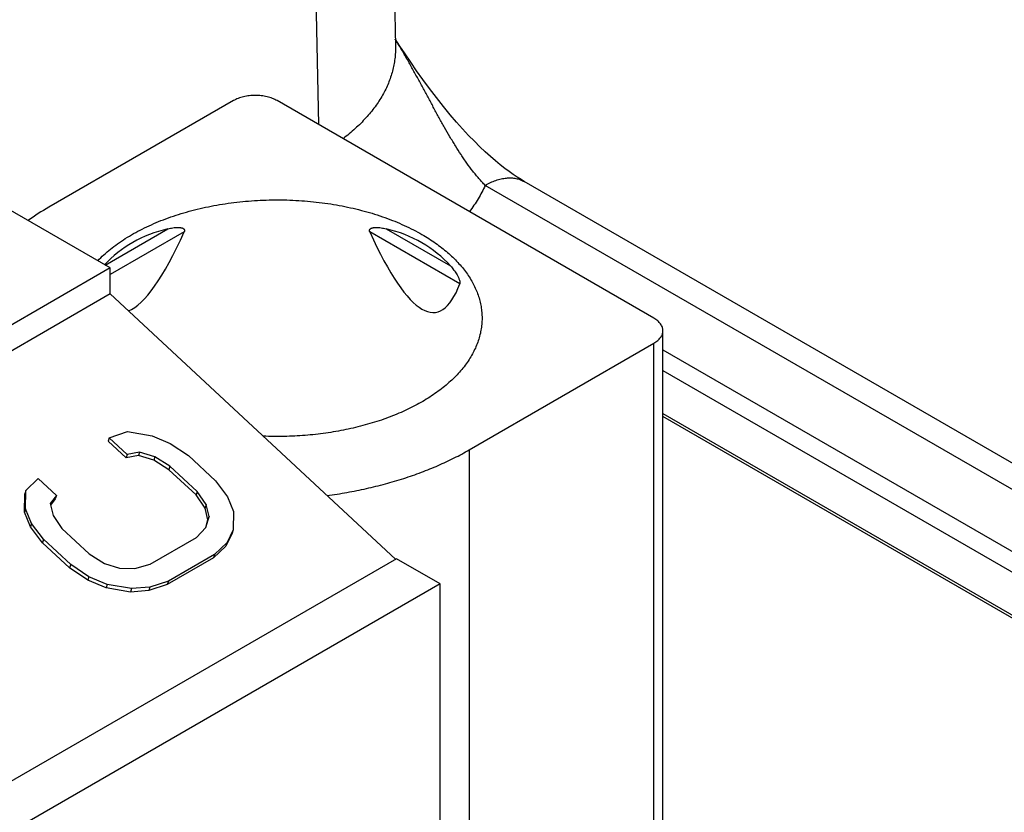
# Model space of a CAD drawing. Header units: inches. Extents: x 0 to 34, y 0 to 22.
# Tile 97 of 111: x 31.278 to 31.656, y 13.594 to 13.898. Entities that reach past the tile are written whole.
import ezdxf

# ---------------------------------------------------------------- set-up
doc = ezdxf.new("R2010")
doc.units = ezdxf.units.IN
doc.header["$LTSCALE"] = 1.87
doc.header["$MEASUREMENT"] = 0
doc.layers.get('0').update_dxf_attribs({"linetype": 'CONTINUOUS'})

msp = doc.modelspace()

# ---------------------------------------------------------------- linework, layer by layer
at = {"color": 7, "linetype": 'CONTINUOUS'}
for p, q in [((31.4173012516, 14.0938629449), (31.4219510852, 13.8879031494)), ((31.3880253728, 14.0522654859), (31.3924149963, 13.8578129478)), ((31.3124299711, 13.8027241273), (31.1314774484, 13.9072038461)), ((31.3597560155, 13.8670255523), (31.2888353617, 13.8260768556)), ((31.5212213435, 13.7834417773), (31.3764593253, 13.8670255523)), ((32.1709932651, 13.4218740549), (31.4564263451, 13.834456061)), ((32.1859939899, 13.4233602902), (31.4714266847, 13.8359424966)), ((31.3104439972, 13.8038708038), (31.3345454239, 13.8177866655)), ((31.3408269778, 13.8165825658), (31.3124299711, 13.8001864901)), ((31.4466757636, 13.7966141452), (31.4120916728, 13.8165825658)), ((31.4183732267, 13.8177866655), (31.4431169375, 13.803499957)), ((31.3124299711, 13.8027241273), (31.1175580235, 13.6902075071)), ((31.3124299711, 13.7927593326), (31.3124299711, 13.8027241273)), ((31.3124299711, 13.7927593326), (31.1175580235, 13.6802427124)), ((31.3124299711, 13.7927593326), (31.4220174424, 13.6907987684)), ((31.5246807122, 13.5579286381), (31.5246807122, 13.7786196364)), ((31.4503006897, 13.7328487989), (31.5212213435, 13.7737974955)), ((31.5212213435, 13.5584293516), (31.5212213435, 13.7737974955)), ((31.5246807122, 13.7712714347), (32.1505362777, 13.409910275)), ((31.5246807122, 13.7633056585), (32.1470569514, 13.4039534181)), ((31.5246807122, 13.7468101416), (32.1468118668, 13.3875994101)), ((32.1345567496, 13.3935267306), (31.5246807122, 13.7456638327)), ((31.3119946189, 13.7375221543), (31.3190777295, 13.7398628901)), ((31.3190777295, 13.7398628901), (31.3284560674, 13.7382819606)), ((31.3119946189, 13.7375221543), (31.3115876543, 13.7362201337)), ((31.3185473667, 13.7297447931), (31.3115876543, 13.7362201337)), ((31.3189543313, 13.7310468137), (31.3119946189, 13.7375221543)), ((31.3284560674, 13.7382819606), (31.3354651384, 13.7353330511)), ((31.3354651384, 13.7353330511), (31.3424495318, 13.7306209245)), ((31.3189543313, 13.7310468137), (31.3185473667, 13.7297447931)), ((31.3236681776, 13.7320195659), (31.3189543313, 13.7310468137)), ((31.3236681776, 13.7320195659), (31.323261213, 13.7307175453)), ((31.3295172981, 13.7301498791), (31.3236681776, 13.7320195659)), ((31.4503006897, 13.7328487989), (31.4503006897, 13.5464107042)), ((31.323261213, 13.7307175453), (31.3185473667, 13.7297447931)), ((31.3291103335, 13.7288478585), (31.323261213, 13.7307175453)), ((31.3295172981, 13.7301498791), (31.3291103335, 13.7288478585)), ((31.3349347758, 13.7252149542), (31.3291103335, 13.7288478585)), ((31.3353417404, 13.7265169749), (31.3295172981, 13.7301498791)), ((31.3424495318, 13.7306209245), (31.3528890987, 13.7209079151)), ((31.3353417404, 13.7265169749), (31.3349347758, 13.7252149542)), ((31.3453743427, 13.7155019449), (31.3349347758, 13.7252149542)), ((31.3457813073, 13.7168039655), (31.3353417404, 13.7265169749)), ((31.2799848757, 13.7172911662), (31.2847480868, 13.7217903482)), ((31.2847480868, 13.7217903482), (31.2917077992, 13.7153150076)), ((31.3528890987, 13.7209079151), (31.3575042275, 13.7148278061)), ((31.2794791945, 13.7089362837), (31.2795779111, 13.7159891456)), ((31.2799848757, 13.7172911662), (31.2795779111, 13.7159891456)), ((31.2798861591, 13.7102383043), (31.2799848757, 13.7172911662)), ((31.3457813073, 13.7168039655), (31.3453743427, 13.7155019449)), ((31.3492364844, 13.7118030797), (31.3457813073, 13.7168039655)), ((31.2917077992, 13.7153150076), (31.2893138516, 13.7121838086)), ((31.2893138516, 13.7121838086), (31.2904244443, 13.7075781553)), ((31.2913008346, 13.7140129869), (31.2894549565, 13.7115986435)), ((31.2917077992, 13.7153150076), (31.2913008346, 13.7140129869)), ((31.3488295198, 13.7105010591), (31.3453743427, 13.7155019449)), ((31.3575042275, 13.7148278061), (31.3597747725, 13.7091429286)), ((31.2798861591, 13.7102383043), (31.2794791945, 13.7089362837)), ((31.2817497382, 13.7032514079), (31.2794791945, 13.7089362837)), ((31.2821567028, 13.7045534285), (31.2798861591, 13.7102383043)), ((31.3492364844, 13.7118030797), (31.3488295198, 13.7105010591)), ((31.3499401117, 13.7058954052), (31.3488295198, 13.7105010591)), ((31.3503470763, 13.7071974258), (31.3492364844, 13.7118030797)), ((31.3597747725, 13.7091429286), (31.359676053, 13.7020900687)), ((31.2821567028, 13.7045534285), (31.2817497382, 13.7032514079)), ((31.2867718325, 13.6984733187), (31.2821567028, 13.7045534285)), ((31.2904244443, 13.7075781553), (31.293879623, 13.7025772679)), ((31.3490897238, 13.7029938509), (31.3499401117, 13.7058954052)), ((31.3491130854, 13.7029870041), (31.3503470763, 13.7071974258)), ((31.3503470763, 13.7071974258), (31.3499401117, 13.7058954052)), ((31.2863648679, 13.6971712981), (31.2817497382, 13.7032514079)), ((31.293879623, 13.7025772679), (31.30431919, 13.6928642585)), ((31.3455345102, 13.6991718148), (31.3491130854, 13.7029870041)), ((31.3592690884, 13.7007880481), (31.3568504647, 13.6958936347)), ((31.359676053, 13.7020900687), (31.3572574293, 13.6971956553)), ((31.359676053, 13.7020900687), (31.3592690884, 13.7007880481)), ((31.2867718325, 13.6984733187), (31.2863648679, 13.6971712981)), ((31.2968044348, 13.6874582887), (31.2863648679, 13.6971712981)), ((31.2972113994, 13.6887603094), (31.2867718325, 13.6984733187)), ((31.3277650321, 13.6889119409), (31.3455345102, 13.6991718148)), ((31.3572574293, 13.6971956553), (31.3524942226, 13.6926964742)), ((31.3572574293, 13.6971956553), (31.3568504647, 13.6958936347)), ((31.3568504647, 13.6958936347), (31.352087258, 13.6913944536)), ((31.4223934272, 13.6910158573), (31.2275214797, 13.5784992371)), ((31.30431919, 13.6928642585), (31.3101436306, 13.6892313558)), ((31.352087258, 13.6913944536), (31.3343177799, 13.6811345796)), ((31.3524942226, 13.6926964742), (31.3347247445, 13.6824366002)), ((31.3524942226, 13.6926964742), (31.352087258, 13.6913944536)), ((31.439096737, 13.6813715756), (31.4223934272, 13.6910158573)), ((31.2972113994, 13.6887603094), (31.2968044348, 13.6874582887)), ((31.3037888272, 13.6827461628), (31.2968044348, 13.6874582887)), ((31.3041957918, 13.6840481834), (31.2972113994, 13.6887603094)), ((31.3101436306, 13.6892313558), (31.3159927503, 13.6873616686)), ((31.3159927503, 13.6873616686), (31.3218665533, 13.6872551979)), ((31.3218665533, 13.6872551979), (31.3277650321, 13.6889119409)), ((31.3041957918, 13.6840481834), (31.3037888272, 13.6827461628)), ((31.3107978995, 13.6797972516), (31.3037888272, 13.6827461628)), ((31.3112048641, 13.6810992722), (31.3041957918, 13.6840481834)), ((31.3347247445, 13.6824366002), (31.3276416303, 13.6800958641)), ((31.3347247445, 13.6824366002), (31.3343177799, 13.6811345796)), ((31.439096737, 13.6813715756), (31.2442247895, 13.5688549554)), ((31.3112048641, 13.6810992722), (31.3107978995, 13.6797972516)), ((31.3201762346, 13.6782163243), (31.3107978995, 13.6797972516)), ((31.3205831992, 13.6795183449), (31.3112048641, 13.6810992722)), ((31.3205831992, 13.6795183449), (31.3201762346, 13.6782163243)), ((31.3272346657, 13.6787938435), (31.3201762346, 13.6782163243)), ((31.3276416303, 13.6800958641), (31.3205831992, 13.6795183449)), ((31.3343177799, 13.6811345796), (31.3272346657, 13.6787938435)), ((31.3276416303, 13.6800958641), (31.3272346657, 13.6787938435)), ((31.439096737, 13.4788612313), (31.439096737, 13.6813715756))]:
    msp.add_line(p, q, dxfattribs=at)
msp.add_lwpolyline([(31.4714268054, 13.8359424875), (31.4701803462, 13.8366834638), (31.4687325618, 13.8375958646), (31.4672102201, 13.8386127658), (31.4656118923, 13.8397413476), (31.4639370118, 13.8409885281), (31.4621852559, 13.8423614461), (31.4603566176, 13.8438672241), (31.4584509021, 13.8455133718), (31.4564642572, 13.8473112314), (31.4543941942, 13.8492717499), (31.4522476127, 13.8513969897), (31.4500336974, 13.8536858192), (31.4477603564, 13.8561371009), (31.445415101, 13.8587716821), (31.4429660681, 13.8616359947), (31.4403841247, 13.8647790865), (31.4377069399, 13.8681694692), (31.4350450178, 13.8716703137), (31.4324977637, 13.8751383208), (31.4300935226, 13.878514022), (31.4278251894, 13.8817864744), (31.4256823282, 13.8849522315), (31.4236497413, 13.8880179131), (31.4218873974, 13.8907241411)], dxfattribs=at)
msp.add_arc((31.3383764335, 13.7400208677), 0.0992972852, 119.928353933, 125.4038492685, dxfattribs=at)
for centre, major_axis, ratio, start_param, end_param in [((31.3764593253, 13.7431100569), (-0.0663688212, 0.0607087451), 0.6979176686, -0.4412977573, -0.0036522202), ((31.3764593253, 14.18493607), (0.0609408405, 0.3992437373), 0.1248913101, -3.066515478, -2.7261407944), ((31.3764593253, 14.1849360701), (-0.0609408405, 0.3992437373), 0.1248913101, -3.5570445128, -2.9254508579), ((31.3764593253, 13.7431100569), (0.0663688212, 0.0607087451), 0.6979176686, 6.2763324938, 6.7244830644)]:
    msp.add_ellipse(centre, major_axis=major_axis, ratio=ratio, start_param=start_param, end_param=end_param, dxfattribs=at)
for points, knots in [([(31.4564262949, 13.8344559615), (31.4560124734, 13.8348775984), (31.4551912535, 13.8357439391), (31.4539891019, 13.8370935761), (31.4528045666, 13.8385022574), (31.4512379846, 13.8404676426), (31.4497196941, 13.8425171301), (31.448243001, 13.8446370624), (31.4467701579, 13.8468322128), (31.4453352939, 13.8490840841), (31.4439309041, 13.8513830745), (31.4425299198, 13.853734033), (31.4408044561, 13.8567272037), (31.438767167, 13.8603789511), (31.4367425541, 13.8640864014), (31.4347183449, 13.8678358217), (31.4326814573, 13.8716146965), (31.4306197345, 13.875412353), (31.4285216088, 13.8792192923), (31.426376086, 13.8830269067), (31.4241732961, 13.8868274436), (31.4226640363, 13.8893456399), (31.4218970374, 13.8906012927)], [0, 0, 0, 0, 0.0268237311, 0.0541872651, 0.0820513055, 0.1103789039, 0.168292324, 0.1978152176, 0.2276775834, 0.2883100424, 0.3190308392, 0.3499936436, 0.4125656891, 0.4758873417, 0.5398498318, 0.6043601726, 0.6693490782, 0.7347620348, 0.800558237, 0.8667087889, 0.9331941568, 1, 1, 1, 1]), ([(31.4219511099, 13.8879020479), (31.4219690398, 13.8871068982), (31.4219483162, 13.885513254), (31.4217470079, 13.8831266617), (31.4213758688, 13.88074796), (31.4208355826, 13.8783814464), (31.4201271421, 13.87603117), (31.419251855, 13.8737012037), (31.4182112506, 13.8713954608), (31.4165897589, 13.8683280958), (31.4141421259, 13.8645692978), (31.410611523, 13.8602685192), (31.4064828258, 13.8561583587), (31.4034226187, 13.8536228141), (31.4018075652, 13.8523916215)], [0, 0, 0, 0, 0.0562848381, 0.112674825, 0.1693570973, 0.226513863, 0.2843197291, 0.3429391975, 0.4025245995, 0.4632146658, 0.5883376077, 0.7191735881, 0.8562844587, 1, 1, 1, 1]), ([(31.3764593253, 13.8670255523), (31.3761795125, 13.8671871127), (31.3755927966, 13.8674927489), (31.3746616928, 13.8678897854), (31.3736679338, 13.8682323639), (31.3726210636, 13.8685172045), (31.371531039, 13.8687416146), (31.3704082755, 13.8689034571), (31.3692635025, 13.8690011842), (31.3681076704, 13.8690338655), (31.3669518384, 13.8690011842), (31.3658070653, 13.8689034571), (31.3646843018, 13.8687416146), (31.3635942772, 13.8685172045), (31.362547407, 13.8682323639), (31.361553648, 13.8678897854), (31.3606225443, 13.8674927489), (31.3600358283, 13.8671871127), (31.3597560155, 13.8670255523)], [0, 0, 0, 0, 0.055839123, 0.114179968, 0.1747838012, 0.2373540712, 0.3015492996, 0.3669929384, 0.4332828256, 0.5000000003, 0.5667171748, 0.633007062, 0.6984507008, 0.762645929, 0.8252161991, 0.8858200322, 0.9441608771, 1, 1, 1, 1]), ([(31.4564259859, 13.8344562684), (31.4571027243, 13.8348470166), (31.4584534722, 13.8355542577), (31.46051395, 13.8363975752), (31.462537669, 13.8369876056), (31.464505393, 13.8373178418), (31.4661027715, 13.8373733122), (31.4673274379, 13.8372802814), (31.4682092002, 13.8371453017), (31.4690626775, 13.836944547), (31.4698858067, 13.8366784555), (31.4706764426, 13.8363476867), (31.4711811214, 13.8360842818), (31.4714266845, 13.8359424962)], [0, 0, 0, 0, 0.1485680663, 0.2894264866, 0.4226147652, 0.5485009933, 0.6678262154, 0.7254092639, 0.7818140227, 0.8372438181, 0.891922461, 0.9460904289, 1, 1, 1, 1]), ([(31.4564263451, 13.834456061), (31.4560173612, 13.833589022), (31.4551475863, 13.8318619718), (31.4532100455, 13.8284403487), (31.4515600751, 13.8259611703), (31.4503817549, 13.8243471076)], [0, 0, 0, 0, 0.2438652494, 0.491640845, 1, 1, 1, 1]), ([(31.3076110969, 13.805503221), (31.3091324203, 13.8070859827), (31.3116250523, 13.8093400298), (31.3152465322, 13.8120787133), (31.3182119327, 13.814071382), (31.3213709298, 13.8159614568), (31.3247133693, 13.817743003), (31.3282280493, 13.8194100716), (31.331903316, 13.820957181), (31.3357269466, 13.8223792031), (31.3396862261, 13.8236714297), (31.3437679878, 13.8248295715), (31.3479586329, 13.8258497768), (31.3522442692, 13.826728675), (31.3580919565, 13.8277125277), (31.3655449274, 13.8285682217), (31.3745916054, 13.8289933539), (31.3836630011, 13.828815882), (31.3911709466, 13.8281653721), (31.3970874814, 13.8273436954), (31.4014405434, 13.8265832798), (31.4057103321, 13.8256791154), (31.4098826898, 13.8246341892), (31.4139437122, 13.8234519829), (31.4178798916, 13.8221364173), (31.4216781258, 13.8206918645), (31.4253258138, 13.8191230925), (31.4288107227, 13.8174353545), (31.4310491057, 13.8162175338), (31.4321370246, 13.815589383)], [0, 0, 0, 0, 0.0497536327, 0.0758941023, 0.1028722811, 0.1306773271, 0.1592887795, 0.1886775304, 0.2188067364, 0.2496326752, 0.2811055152, 0.3131700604, 0.3457664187, 0.3788306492, 0.4122953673, 0.4801329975, 0.5487030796, 0.6173989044, 0.6856103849, 0.7193520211, 0.7527507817, 0.7857368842, 0.818243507, 0.850207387, 0.8815694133, 0.9122752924, 0.9422762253, 0.9715295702, 1, 1, 1, 1]), ([(31.3345454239, 13.8177866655), (31.3348660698, 13.8178634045), (31.3355083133, 13.8180045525), (31.3364760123, 13.8181723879), (31.3372837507, 13.8182669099), (31.3379266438, 13.8183065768), (31.3384032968, 13.8183152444), (31.3388738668, 13.8182990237), (31.3393347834, 13.8182524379), (31.3397089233, 13.8181813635), (31.3399959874, 13.8180985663), (31.340201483, 13.8180219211), (31.3403956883, 13.8179276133), (31.3405744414, 13.8178120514), (31.340731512, 13.8176708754), (31.3408358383, 13.8175282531), (31.3408965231, 13.8174000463), (31.340929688, 13.8172958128), (31.3409487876, 13.8171849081), (31.3409545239, 13.8170271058), (31.3409220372, 13.8168205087), (31.3408630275, 13.8166617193), (31.3408269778, 13.8165825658)], [0, 0, 0, 0, 0.1313785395, 0.2619415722, 0.3912250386, 0.4551913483, 0.5185448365, 0.5811216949, 0.6427028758, 0.702994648, 0.7325592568, 0.7616671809, 0.7902857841, 0.818426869, 0.8462143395, 0.8740082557, 0.8881478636, 0.902589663, 0.9174569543, 0.9328510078, 0.9653419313, 1, 1, 1, 1]), ([(31.4120916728, 13.8165825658), (31.4120556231, 13.8166617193), (31.4119966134, 13.8168205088), (31.4119641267, 13.8170271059), (31.4119698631, 13.8171849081), (31.4119889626, 13.8172958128), (31.4120221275, 13.8174000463), (31.4120828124, 13.8175282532), (31.4121871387, 13.8176708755), (31.4123442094, 13.8178120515), (31.4125229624, 13.8179276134), (31.4127171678, 13.8180219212), (31.4129226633, 13.8180985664), (31.4132097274, 13.8181813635), (31.4135838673, 13.8182524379), (31.4140447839, 13.8182990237), (31.4145153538, 13.8183152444), (31.4149920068, 13.8183065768), (31.4156348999, 13.8182669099), (31.4164426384, 13.8181723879), (31.4174103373, 13.8180045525), (31.4180525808, 13.8178634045), (31.4183732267, 13.8177866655)], [0, 0, 0, 0, 0.0346580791, 0.0671490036, 0.0825430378, 0.0974103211, 0.111852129, 0.1259917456, 0.1537856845, 0.1815731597, 0.209714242, 0.2383328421, 0.267440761, 0.2970053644, 0.3572971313, 0.4188783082, 0.4814551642, 0.5448086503, 0.6087749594, 0.7380584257, 0.8686214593, 1, 1, 1, 1]), ([(31.4321370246, 13.815589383), (31.4339131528, 13.8145638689), (31.4364827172, 13.8129352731), (31.439697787, 13.8105598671), (31.4426264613, 13.8081623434), (31.4452908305, 13.8056117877), (31.4476451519, 13.8029158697), (31.4492150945, 13.8008746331), (31.4506098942, 13.7987908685), (31.4518261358, 13.7966694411), (31.4528607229, 13.7945154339), (31.4537109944, 13.792334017), (31.4543747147, 13.7901305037), (31.4548501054, 13.7879102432), (31.4551358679, 13.7856789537), (31.4551994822, 13.7841860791), (31.4551994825, 13.7834418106)], [0, 0, 0, 0, 0.1485357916, 0.2199392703, 0.2894084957, 0.4225706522, 0.4864068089, 0.5484950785, 0.6089402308, 0.6678722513, 0.7254464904, 0.7818430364, 0.8372651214, 0.8919364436, 0.9460973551, 1, 1, 1, 1]), ([(31.4431169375, 13.803499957), (31.4433204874, 13.8032729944), (31.4437230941, 13.8028074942), (31.4443053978, 13.8020777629), (31.4448687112, 13.8013036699), (31.4454096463, 13.8004743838), (31.4458301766, 13.7997344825), (31.4461422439, 13.7991009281), (31.446362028, 13.7985938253), (31.4465217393, 13.798151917), (31.4466268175, 13.7977870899), (31.4466892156, 13.7975135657), (31.446729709, 13.7972493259), (31.4467433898, 13.7970058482), (31.4467280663, 13.7967945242), (31.4466965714, 13.7966684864), (31.4466757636, 13.7966141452)], [0, 0, 0, 0, 0.1150910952, 0.2322767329, 0.3523421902, 0.4763669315, 0.6058808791, 0.6733356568, 0.7429001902, 0.8144337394, 0.8505338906, 0.8861703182, 0.920273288, 0.9513406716, 0.9780331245, 1, 1, 1, 1]), ([(31.4551994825, 13.7834418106), (31.4551994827, 13.7826657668), (31.455130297, 13.7811087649), (31.4548195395, 13.778782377), (31.454302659, 13.7764685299), (31.4535811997, 13.7741737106), (31.4526572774, 13.7719039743), (31.4515335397, 13.7696653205), (31.4502131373, 13.7674635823), (31.448699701, 13.7653044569), (31.4469973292, 13.7631934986), (31.445110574, 13.7611361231), (31.4430444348, 13.7591376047), (31.4408043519, 13.7572030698), (31.4383962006, 13.7553374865), (31.4358262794, 13.7535456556), (31.4331012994, 13.7518321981), (31.4302283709, 13.7502015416), (31.4272149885, 13.7486579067), (31.4240690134, 13.7472052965), (31.4207986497, 13.7458474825), (31.4174124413, 13.7445880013), (31.413919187, 13.7434301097), (31.4090962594, 13.7420156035), (31.4028578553, 13.7405254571), (31.395151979, 13.7391964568), (31.3872515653, 13.7383274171), (31.3792393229, 13.7379273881), (31.3738718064, 13.7379762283), (31.3711885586, 13.7380801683)], [0, 0, 0, 0, 0.0222650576, 0.0446460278, 0.0672558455, 0.0902017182, 0.1135828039, 0.1374884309, 0.1619969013, 0.187174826, 0.2130769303, 0.2397462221, 0.2672144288, 0.295502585, 0.3246217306, 0.3545736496, 0.3853516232, 0.4169411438, 0.4493206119, 0.4824619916, 0.5163314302, 0.5508898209, 0.5860933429, 0.6218939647, 0.6950663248, 0.7699662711, 0.8461029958, 0.9229586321, 1, 1, 1, 1]), ([(31.5246807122, 13.7786196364), (31.5246807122, 13.778843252), (31.5246418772, 13.7792956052), (31.5244685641, 13.7799637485), (31.5241824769, 13.7806174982), (31.5237872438, 13.7812502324), (31.5232873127, 13.7818562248), (31.522687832, 13.7824300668), (31.5219947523, 13.7829666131), (31.5214877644, 13.7832879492), (31.5212213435, 13.7834417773)], [0, 0, 0, 0, 0.1080151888, 0.2180663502, 0.3320057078, 0.4513645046, 0.5772841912, 0.7105057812, 0.8513970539, 1, 1, 1, 1]), ([(31.5212213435, 13.7737974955), (31.5214877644, 13.7739513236), (31.5219947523, 13.7742726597), (31.522687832, 13.774809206), (31.5232873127, 13.775383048), (31.5237872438, 13.7759890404), (31.5241824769, 13.7766217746), (31.5244685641, 13.7772755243), (31.5246418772, 13.7779436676), (31.5246807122, 13.7783960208), (31.5246807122, 13.7786196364)], [0, 0, 0, 0, 0.1486029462, 0.2894942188, 0.4227158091, 0.5486354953, 0.6679942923, 0.7819336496, 0.8919848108, 1, 1, 1, 1]), ([(31.3956916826, 13.715289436), (31.3982446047, 13.715635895), (31.4033018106, 13.7164285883), (31.4107704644, 13.7179263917), (31.4180420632, 13.7197188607), (31.425081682, 13.7217974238), (31.4318557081, 13.7241521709), (31.4383318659, 13.7267719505), (31.4444789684, 13.7296441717), (31.4484036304, 13.7317534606), (31.4503006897, 13.7328487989)], [0, 0, 0, 0, 0.1339287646, 0.266014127, 0.3958674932, 0.5231239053, 0.6474470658, 0.7685347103, 0.8861244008, 1, 1, 1, 1])]:
    msp.add_open_spline(points, degree=3, knots=knots, dxfattribs=at)

doc.saveas('drawing.dxf')
